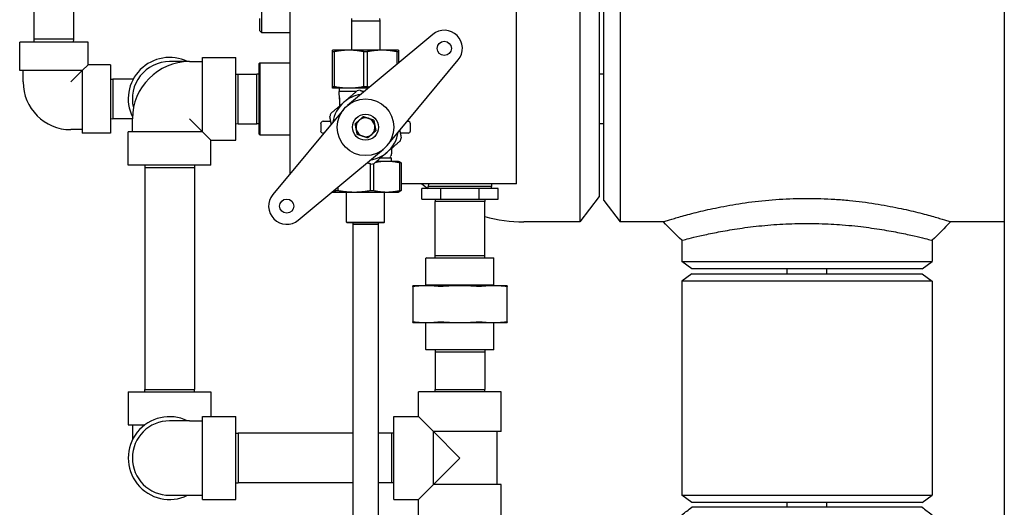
# Model space of a CAD drawing. Header units: inches. Extents: x 12 to 564, y 10 to 374.
# Tile 79 of 158: x 186 to 212, y 162 to 175. Entities that reach past the tile are written whole.
import ezdxf

# ---------------------------------------------------------------- set-up
doc = ezdxf.new("R2010")
doc.units = ezdxf.units.IN
doc.header["$LTSCALE"] = 16
doc.header["$MEASUREMENT"] = 0
doc.layers.add('Visible (ANSI)', color=7, linetype='Continuous', lineweight=30)

msp = doc.modelspace()

# ---------------------------------------------------------------- linework, layer by layer
at = {"layer": 'Visible (ANSI)'}
for p, q in [((211.595, 197.274), (211.595, 89.902)), ((200.359, 193.274), (200.359, 169.274)), ((201.427, 193.274), (201.427, 169.274)), ((200.996, 169.836), (200.996, 192.712)), ((200.871, 192.607), (200.871, 169.941)), ((198.683, 170.274), (198.683, 192.274)), ((191.936, 174.274), (191.936, 188.274)), ((185.907, 174.105), (185.907, 186.73)), ((186.957, 174.105), (186.957, 180.837)), ((192.683, 175.712), (192.683, 170.543)), ((191.873, 174.649), (191.873, 174.337)), ((194.31, 174.649), (194.308, 174.587)), ((194.308, 174.587), (195.058, 174.587)), ((194.308, 174.587), (194.308, 173.812)), ((195.057, 174.649), (195.058, 174.587)), ((195.058, 174.587), (195.058, 173.812)), ((191.936, 174.274), (191.873, 174.337)), ((192.683, 174.274), (191.936, 174.274)), ((196.462, 174.229), (194.204, 172.351)), ((187.337, 174.024), (185.527, 174.024)), ((185.527, 173.274), (185.527, 174.024)), ((186.957, 174.105), (185.907, 174.105)), ((185.91, 174.024), (185.907, 174.105)), ((186.955, 174.024), (186.957, 174.105)), ((187.337, 173.429), (187.337, 174.024)), ((190.371, 171.649), (190.371, 173.619)), ((190.371, 173.619), (191.246, 173.619)), ((191.246, 171.429), (191.246, 173.619)), ((194.246, 173.812), (193.808, 173.812)), ((193.849, 173.771), (193.808, 173.771)), ((193.808, 172.853), (193.808, 173.771)), ((193.849, 173.771), (193.849, 172.853)), ((195.121, 173.812), (194.246, 173.812)), ((194.724, 173.771), (194.642, 173.771)), ((194.642, 172.853), (194.642, 173.771)), ((194.724, 173.771), (194.724, 172.853)), ((195.558, 173.812), (195.121, 173.812)), ((195.558, 173.771), (195.517, 173.771)), ((195.517, 173.443), (195.517, 173.771)), ((195.558, 173.771), (195.558, 173.478)), ((187.182, 173.274), (187.337, 173.429)), ((187.932, 173.429), (187.337, 173.429)), ((187.932, 173.429), (187.932, 171.619)), ((190.021, 173.51), (189.496, 173.51)), ((190.021, 173.51), (190.371, 173.51)), ((191.871, 173.459), (191.886, 173.474)), ((191.871, 171.59), (191.871, 173.459)), ((191.886, 173.474), (191.886, 171.574)), ((191.886, 173.474), (192.683, 173.474)), ((195.26, 171.295), (197.138, 173.553)), ((187.182, 173.274), (185.527, 173.274)), ((185.618, 172.974), (185.618, 173.274)), ((186.882, 172.974), (187.182, 173.274)), ((187.182, 173.274), (187.182, 171.619)), ((191.246, 173.18), (191.308, 173.182)), ((191.308, 171.867), (191.308, 173.182)), ((191.308, 173.182), (191.808, 173.182)), ((191.808, 171.867), (191.808, 173.182)), ((191.871, 173.18), (191.808, 173.182)), ((191.871, 173.182), (191.808, 173.182)), ((200.996, 173.182), (200.871, 173.182)), ((187.932, 173.047), (187.996, 173.049)), ((187.996, 173.049), (187.996, 171.999)), ((188.535, 173.049), (187.996, 173.049)), ((193.808, 172.853), (193.849, 172.853)), ((194.642, 172.853), (194.724, 172.853)), ((193.808, 172.812), (194.246, 172.812)), ((194.444, 172.723), (193.983, 172.723)), ((193.996, 172.515), (193.983, 172.723)), ((193.996, 172.723), (193.996, 172.812)), ((194.246, 172.812), (194.758, 172.812)), ((194.651, 172.723), (194.621, 172.723)), ((193.996, 172.548), (193.996, 172.337)), ((194.107, 172.254), (192.228, 169.995)), ((187.932, 172.001), (187.996, 171.999)), ((188.51, 171.999), (187.996, 171.999)), ((188.51, 171.649), (188.51, 171.999)), ((190.021, 171.999), (190.371, 171.649)), ((191.246, 171.869), (191.308, 171.867)), ((191.308, 171.867), (191.808, 171.867)), ((191.871, 171.869), (191.808, 171.867)), ((191.871, 171.867), (191.808, 171.867)), ((193.496, 171.868), (193.496, 171.681)), ((193.558, 171.931), (193.746, 171.931)), ((193.763, 171.931), (193.746, 171.931)), ((195.789, 171.931), (195.808, 171.931)), ((195.871, 171.681), (195.871, 171.868)), ((200.996, 171.867), (200.871, 171.867)), ((187.182, 171.71), (186.882, 171.71)), ((187.932, 171.619), (187.182, 171.619)), ((190.371, 171.649), (188.401, 171.649)), ((188.401, 170.774), (188.401, 171.649)), ((190.371, 171.649), (190.591, 171.429)), ((191.871, 171.59), (191.886, 171.574)), ((191.886, 171.574), (192.683, 171.574)), ((193.578, 171.618), (193.558, 171.618)), ((195.604, 171.618), (195.621, 171.618)), ((195.808, 171.618), (195.621, 171.618)), ((190.591, 171.429), (191.246, 171.429)), ((190.591, 170.774), (190.591, 171.429)), ((192.904, 169.319), (195.163, 171.198)), ((195.371, 171.212), (195.371, 171.068)), ((195.371, 171.048), (195.371, 171.068)), ((190.591, 170.774), (188.401, 170.774)), ((188.84, 170.774), (188.838, 170.712)), ((190.151, 170.774), (190.153, 170.712)), ((194.813, 170.101), (194.813, 170.802)), ((194.893, 170.81), (194.893, 170.101)), ((195.245, 170.872), (194.977, 170.872)), ((195.371, 170.959), (195.078, 170.959)), ((195.558, 170.872), (195.245, 170.872)), ((195.371, 170.872), (195.371, 170.959)), ((195.558, 170.872), (195.572, 170.867)), ((195.624, 170.831), (195.596, 170.831)), ((195.596, 170.101), (195.596, 170.831)), ((195.624, 170.831), (195.624, 170.101)), ((188.838, 170.712), (190.153, 170.712)), ((188.838, 170.712), (188.838, 164.837)), ((190.153, 170.712), (190.153, 164.837)), ((197.683, 170.274), (195.624, 170.274)), ((196.349, 170.274), (196.346, 170.205)), ((198.683, 170.274), (197.683, 170.274)), ((198.018, 170.274), (198.02, 170.205)), ((193.808, 170.06), (193.799, 170.063)), ((193.808, 170.06), (193.821, 170.06)), ((193.821, 170.06), (194.383, 170.06)), ((193.9, 170.101), (193.9, 170.148)), ((193.9, 170.101), (193.953, 170.101)), ((193.953, 170.191), (193.953, 170.101)), ((194.183, 169.263), (194.183, 170.06)), ((194.383, 170.06), (195.245, 170.06)), ((194.813, 170.101), (194.893, 170.101)), ((195.183, 169.263), (195.183, 170.06)), ((195.245, 170.06), (195.558, 170.06)), ((195.558, 170.06), (195.572, 170.065)), ((195.596, 170.101), (195.624, 170.101)), ((196.678, 170.152), (196.173, 170.152)), ((196.173, 169.872), (196.173, 170.152)), ((198.02, 170.205), (196.346, 170.205)), ((196.346, 170.152), (196.346, 170.205)), ((196.678, 169.872), (196.678, 170.152)), ((197.689, 170.152), (196.678, 170.152)), ((198.194, 170.152), (197.689, 170.152)), ((197.689, 169.872), (197.689, 170.152)), ((198.02, 170.152), (198.02, 170.205)), ((198.194, 169.872), (198.194, 170.152)), ((196.173, 169.872), (196.678, 169.872)), ((196.528, 169.872), (196.526, 169.807)), ((197.841, 169.807), (196.526, 169.807)), ((196.526, 168.369), (196.526, 169.807)), ((196.678, 169.872), (197.689, 169.872)), ((197.689, 169.872), (198.194, 169.872)), ((197.839, 169.872), (197.841, 169.807)), ((197.841, 168.369), (197.841, 169.807)), ((200.871, 169.941), (200.359, 169.274)), ((200.996, 169.836), (201.427, 169.274)), ((194.183, 169.263), (195.183, 169.263)), ((194.199, 169.248), (194.183, 169.263)), ((195.168, 169.248), (194.199, 169.248)), ((194.347, 169.248), (194.346, 169.201)), ((195.021, 169.201), (194.346, 169.201)), ((194.346, 169.201), (194.346, 148.888)), ((195.02, 169.248), (195.021, 169.201)), ((195.021, 169.201), (195.021, 148.888)), ((195.168, 169.248), (195.183, 169.263)), ((200.359, 169.274), (198.871, 169.274)), ((202.568, 169.274), (201.427, 169.274)), ((211.595, 169.274), (210.174, 169.274)), ((203.058, 168.783), (203.058, 168.225)), ((209.683, 168.783), (209.683, 168.225)), ((196.299, 168.322), (196.283, 168.307)), ((198.083, 168.307), (196.283, 168.307)), ((196.283, 167.597), (196.283, 168.307)), ((196.299, 168.322), (198.068, 168.322)), ((197.841, 168.369), (196.526, 168.369)), ((196.527, 168.322), (196.526, 168.369)), ((197.839, 168.322), (197.841, 168.369)), ((198.068, 168.322), (198.083, 168.307)), ((198.083, 167.597), (198.083, 168.307)), ((203.058, 168.225), (209.683, 168.225)), ((203.318, 168.026), (203.058, 168.225)), ((209.423, 168.026), (209.683, 168.225)), ((203.318, 167.901), (203.058, 167.701)), ((209.423, 168.026), (203.318, 168.026)), ((203.318, 167.901), (209.423, 167.901)), ((205.846, 167.901), (205.846, 168.026)), ((206.896, 167.901), (206.896, 168.026)), ((209.423, 167.901), (209.683, 167.701)), ((209.683, 167.701), (203.058, 167.701)), ((203.058, 167.701), (203.058, 162.046)), ((209.683, 167.701), (209.683, 162.046)), ((196.299, 167.582), (195.933, 167.582)), ((195.933, 167.564), (195.933, 166.626)), ((196.283, 167.597), (196.268, 167.582)), ((198.083, 167.597), (196.283, 167.597)), ((197.183, 167.582), (196.299, 167.582)), ((198.067, 167.582), (197.183, 167.582)), ((198.433, 167.582), (198.067, 167.582)), ((198.083, 167.597), (198.098, 167.582)), ((198.433, 166.626), (198.433, 167.564)), ((195.933, 166.607), (196.299, 166.607)), ((196.283, 165.899), (196.283, 166.607)), ((196.299, 166.607), (197.183, 166.607)), ((197.183, 166.607), (198.067, 166.607)), ((198.067, 166.607), (198.433, 166.607)), ((198.083, 165.899), (198.083, 166.607)), ((196.283, 165.899), (198.083, 165.899)), ((196.299, 165.884), (196.283, 165.899)), ((198.068, 165.884), (196.299, 165.884)), ((196.527, 165.884), (196.526, 165.837)), ((196.526, 165.837), (197.841, 165.837)), ((196.526, 165.837), (196.526, 164.837)), ((197.839, 165.884), (197.841, 165.837)), ((197.841, 165.837), (197.841, 164.837)), ((198.068, 165.884), (198.083, 165.899)), ((188.401, 164.774), (190.591, 164.774)), ((188.401, 164.774), (188.401, 163.899)), ((188.838, 164.837), (190.153, 164.837)), ((188.84, 164.774), (188.838, 164.837)), ((190.151, 164.774), (190.153, 164.837)), ((190.591, 164.774), (190.591, 164.119)), ((198.278, 164.774), (196.088, 164.774)), ((196.088, 164.119), (196.088, 164.774)), ((196.526, 164.837), (197.841, 164.837)), ((196.528, 164.774), (196.526, 164.837)), ((197.839, 164.774), (197.841, 164.837)), ((198.278, 163.724), (198.278, 164.774)), ((190.021, 164.01), (189.496, 164.01)), ((190.021, 164.01), (190.371, 164.01)), ((190.371, 161.929), (190.371, 164.119)), ((190.371, 164.119), (191.246, 164.119)), ((191.246, 161.929), (191.246, 164.119)), ((195.433, 161.929), (195.433, 164.119)), ((195.433, 164.119), (196.088, 164.119)), ((196.483, 163.724), (196.088, 164.119)), ((188.401, 163.899), (188.838, 163.899)), ((188.51, 163.899), (188.51, 163.549)), ((197.183, 163.024), (196.483, 163.724)), ((196.483, 162.324), (196.483, 163.724)), ((198.278, 163.724), (196.483, 163.724)), ((198.169, 162.324), (198.169, 163.724)), ((188.51, 163.549), (188.51, 163.502)), ((191.246, 163.68), (191.308, 163.682)), ((191.308, 163.682), (191.308, 162.367)), ((194.346, 163.682), (191.308, 163.682)), ((195.371, 163.682), (195.021, 163.682)), ((195.371, 163.682), (195.371, 162.367)), ((195.433, 163.68), (195.371, 163.682)), ((196.483, 162.324), (197.183, 163.024)), ((191.246, 162.369), (191.308, 162.367)), ((194.346, 162.367), (191.308, 162.367)), ((195.371, 162.367), (195.021, 162.367)), ((195.433, 162.369), (195.371, 162.367)), ((196.088, 161.929), (196.483, 162.324)), ((198.278, 162.324), (196.483, 162.324)), ((198.278, 161.274), (198.278, 162.324)), ((189.496, 162.039), (190.021, 162.039)), ((190.021, 162.039), (190.371, 162.039)), ((190.371, 161.929), (191.246, 161.929)), ((195.433, 161.929), (196.088, 161.929)), ((196.088, 161.274), (196.088, 161.929)), ((203.058, 162.046), (209.683, 162.046)), ((203.318, 161.847), (203.058, 162.046)), ((209.423, 161.847), (209.683, 162.046)), ((209.423, 161.847), (203.318, 161.847)), ((206.371, 161.722), (203.321, 161.722)), ((205.846, 161.722), (205.846, 161.847)), ((209.421, 161.722), (206.371, 161.722)), ((206.896, 161.722), (206.896, 161.847))]:
    msp.add_line(p, q, dxfattribs=at)
for centre, radius in [((196.769, 173.86), 0.187), ((194.683, 171.774), 0.75), ((194.683, 171.774), 0.344), ((192.597, 169.688), 0.187)]:
    msp.add_circle(centre, radius, dxfattribs=at)
for centre, radius, start, end in [((196.769, 173.86), 0.48, 320.2514, 129.7486), ((189.496, 172.524), 1.095, 64.1581, 205.9268), ((189.496, 172.524), 0.986, 90, 193.7509), ((190.021, 171.999), 1.51, 90, 180), ((186.882, 172.974), 1.264, 180, 270), ((194.683, 171.774), 0.875, 98.7459, 130.7451), ((194.683, 171.774), 0.987, 98.3609, 103.1293), ((194.683, 171.774), 0.875, 130.7451, 171.2541), ((194.683, 171.774), 0.987, 158.3609, 163.1293), ((193.558, 171.868), 0.0625, 90, 180), ((194.683, 171.774), 0.25, 131.2274, 191.2274), ((194.683, 171.774), 0.25, 71.2274, 131.2274), ((194.683, 171.774), 0.25, 11.2274, 71.2274), ((194.683, 171.774), 0.25, 311.2274, 11.2274), ((195.808, 171.868), 0.0625, 0, 90), ((193.558, 171.681), 0.0625, 180, 270), ((194.683, 171.774), 0.25, 191.2274, 251.2274), ((194.683, 171.774), 0.25, 251.2274, 311.2274), ((194.683, 171.774), 0.875, 310.7451, 351.2541), ((195.808, 171.681), 0.0625, 270, 0), ((194.683, 171.774), 0.987, 338.3609, 343.1293), ((194.683, 171.774), 0.875, 278.7459, 310.7451), ((195.37, 170.993), 0.0312, 119.3327, 245.2351), ((195.34, 171.048), 0.0312, 299.3327, 0), ((194.683, 171.774), 0.987, 278.3609, 283.1293), ((195.41, 171.078), 0.125, 245.2351, 251.9943), ((192.597, 169.688), 0.48, 140.2514, 309.7486), ((189.496, 163.024), 1.095, 64.1581, 295.8419), ((189.496, 163.024), 0.985, 90, 270)]:
    msp.add_arc(centre, radius, start, end, dxfattribs=at)
for points, weights in [([(193.808, 173.771), (193.808, 173.812), (193.808, 173.812)], [1.06691969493, 1.06560189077, 1]), ([(194.246, 173.812), (194.06, 173.812), (193.849, 173.771)], [1, 1.06560189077, 1.06691969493]), ([(194.642, 173.771), (194.432, 173.812), (194.246, 173.812)], [1.06691969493, 1.06560189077, 1]), ([(195.121, 173.812), (194.935, 173.812), (194.724, 173.771)], [1, 1.06560189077, 1.06691969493]), ([(195.517, 173.771), (195.307, 173.812), (195.121, 173.812)], [1.06691969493, 1.06560189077, 1]), ([(195.558, 173.812), (195.558, 173.812), (195.558, 173.771)], [1, 1.06560189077, 1.06691969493]), ([(193.808, 172.812), (193.808, 172.812), (193.808, 172.853)], [1, 1.06560189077, 1.06691969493]), ([(193.849, 172.853), (194.06, 172.812), (194.246, 172.812)], [1.06691969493, 1.06560189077, 1]), ([(194.246, 172.812), (194.432, 172.812), (194.642, 172.853)], [1, 1.06560189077, 1.06691969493]), ([(194.724, 172.853), (194.759, 172.846), (194.792, 172.841)], [1.06691969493, 1.06670279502, 1.06474440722]), ([(194.112, 172.437), (194.275, 172.578), (194.459, 172.736)], [1, 1.06560189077, 1.06691969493]), ([(194.54, 172.751), (194.592, 172.733), (194.642, 172.716)], [1.06691969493, 1.06661796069, 1.06294606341]), ([(193.765, 172.139), (193.949, 172.297), (194.112, 172.437)], [1.06691969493, 1.06560189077, 1]), ([(193.777, 171.858), (193.758, 171.955), (193.738, 172.061)], [1.05305090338, 1.06633401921, 1.06691969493]), ([(194.519, 171.962), (194.569, 172.007), (194.627, 172.058)], [1, 1.0379548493, 1]), ([(194.627, 172.058), (194.7, 172.033), (194.764, 172.011)], [1, 1.0379548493, 1]), ([(194.41, 171.867), (194.468, 171.918), (194.519, 171.962)], [1, 1.0379548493, 1]), ([(194.438, 171.726), (194.425, 171.791), (194.41, 171.867)], [1, 1.0379548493, 1]), ([(194.764, 172.011), (194.827, 171.99), (194.9, 171.965)], [1, 1.0379548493, 1]), ([(194.9, 171.965), (194.916, 171.889), (194.929, 171.823)], [1, 1.0379548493, 1]), ([(194.929, 171.823), (194.942, 171.757), (194.957, 171.682)], [1, 1.0379548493, 1]), ([(194.466, 171.584), (194.451, 171.66), (194.438, 171.726)], [1, 1.0379548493, 1]), ([(194.603, 171.538), (194.539, 171.559), (194.466, 171.584)], [1, 1.0379548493, 1]), ([(194.74, 171.491), (194.666, 171.516), (194.603, 171.538)], [1, 1.0379548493, 1]), ([(194.848, 171.586), (194.798, 171.542), (194.74, 171.491)], [1, 1.0379548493, 1]), ([(194.957, 171.682), (194.899, 171.631), (194.848, 171.586)], [1, 1.0379548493, 1]), ([(195.59, 171.691), (195.608, 171.594), (195.628, 171.488)], [1.05305090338, 1.06633401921, 1.06691969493]), ([(195.601, 171.41), (195.417, 171.252), (195.254, 171.112)], [1.06691969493, 1.06560189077, 1]), ([(195.254, 171.112), (195.092, 170.971), (194.908, 170.813)], [1, 1.06560189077, 1.06691969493]), ([(194.827, 170.797), (194.775, 170.816), (194.725, 170.833)], [1.06691969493, 1.06661796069, 1.06294606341]), ([(195.245, 170.872), (195.1, 170.872), (194.941, 170.841)], [1, 1.06230639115, 1.07589894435]), ([(195.596, 170.831), (195.41, 170.872), (195.245, 170.872)], [1.0788594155, 1.07154778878, 1]), ([(195.572, 170.867), (195.596, 170.858), (195.624, 170.831)], [1.04091032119, 1.07401051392, 1.0788594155]), ([(193.799, 170.063), (193.81, 170.06), (193.821, 170.06)], [1.03598103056, 1.02067155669, 1]), ([(193.821, 170.06), (193.858, 170.06), (193.9, 170.101)], [1, 1.07154778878, 1.0788594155]), ([(193.953, 170.101), (194.181, 170.06), (194.383, 170.06)], [1.0788594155, 1.07154778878, 1]), ([(194.383, 170.06), (194.585, 170.06), (194.813, 170.101)], [1, 1.07154778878, 1.0788594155]), ([(194.893, 170.101), (195.08, 170.06), (195.245, 170.06)], [1.0788594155, 1.07154778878, 1]), ([(195.245, 170.06), (195.41, 170.06), (195.596, 170.101)], [1, 1.07154778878, 1.0788594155]), ([(195.624, 170.101), (195.596, 170.074), (195.572, 170.065)], [1.0788594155, 1.07401051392, 1.04091032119]), ([(195.933, 167.564), (195.933, 167.582), (195.933, 167.582)], [1.07707509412, 1.05512060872, 1]), ([(196.299, 167.582), (196.14, 167.582), (195.97, 167.564)], [1, 1.05512060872, 1.07707509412]), ([(196.629, 167.564), (196.459, 167.582), (196.299, 167.582)], [1.07707509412, 1.05512060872, 1]), ([(197.183, 167.582), (196.958, 167.582), (196.717, 167.564)], [1, 1.05512060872, 1.07707509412]), ([(197.649, 167.564), (197.409, 167.582), (197.183, 167.582)], [1.07707509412, 1.05512060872, 1]), ([(198.067, 167.582), (197.908, 167.582), (197.738, 167.564)], [1, 1.05512060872, 1.07707509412]), ([(198.397, 167.564), (198.227, 167.582), (198.067, 167.582)], [1.07707509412, 1.05512060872, 1]), ([(198.433, 167.582), (198.433, 167.582), (198.433, 167.564)], [1, 1.05512060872, 1.07707509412]), ([(195.933, 166.607), (195.933, 166.607), (195.933, 166.626)], [1, 1.05512060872, 1.07707509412]), ([(195.97, 166.626), (196.14, 166.607), (196.299, 166.607)], [1.07707509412, 1.05512060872, 1]), ([(196.299, 166.607), (196.459, 166.607), (196.629, 166.626)], [1, 1.05512060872, 1.07707509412]), ([(196.717, 166.626), (196.958, 166.607), (197.183, 166.607)], [1.07707509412, 1.05512060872, 1]), ([(197.183, 166.607), (197.409, 166.607), (197.649, 166.626)], [1, 1.05512060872, 1.07707509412]), ([(197.738, 166.626), (197.908, 166.607), (198.067, 166.607)], [1.07707509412, 1.05512060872, 1]), ([(198.067, 166.607), (198.227, 166.607), (198.397, 166.626)], [1, 1.05512060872, 1.07707509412]), ([(198.433, 166.626), (198.433, 166.607), (198.433, 166.607)], [1.07707509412, 1.05512060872, 1])]:
    msp.add_rational_spline(points, weights, degree=2, dxfattribs=at)
for points, knots in [([(193.996, 172.548), (193.996, 172.548), (193.996, 172.548), (193.996, 172.549), (193.996, 172.549), (193.996, 172.55), (193.996, 172.55), (193.996, 172.551), (193.996, 172.551), (193.996, 172.551)], [0, 0, 0, 0, 0.00031343, 0.00031343, 0.00552125, 0.00552125, 0.01144312, 0.01144312, 0.0115315, 0.0115315, 0.0115315, 0.0115315]), ([(202.568, 169.274), (202.568, 169.274), (202.591, 169.282), (202.688, 169.312), (202.762, 169.335), (202.957, 169.392), (203.078, 169.427), (203.356, 169.501), (203.514, 169.541), (203.85, 169.618), (204.039, 169.658), (204.453, 169.734), (204.677, 169.77), (205.145, 169.829), (205.389, 169.853), (205.882, 169.885), (206.13, 169.893), (206.371, 169.893)], [-14.664001, -14.664001, -14.664001, -14.664001, -12.831345, -12.831345, -10.998688, -10.998688, -9.166032, -9.166032, -7.333375, -7.333375, -5.500031, -5.500031, -3.666688, -3.666688, -1.833344, -1.833344, 0, 0, 0, 0]), ([(206.371, 169.893), (206.611, 169.893), (206.86, 169.885), (207.238, 169.861), (207.37, 169.85), (207.5, 169.837)], [0, 0, 0, 0, 1.833344, 1.833344, 2.81711, 2.81711, 2.81711, 2.81711]), ([(207.5, 169.837), (207.612, 169.826), (207.722, 169.814), (208.065, 169.77), (208.289, 169.734), (208.702, 169.658), (208.892, 169.618), (209.228, 169.541), (209.386, 169.501), (209.664, 169.427), (209.785, 169.392), (209.98, 169.335), (210.054, 169.312), (210.151, 169.282), (210.174, 169.274), (210.174, 169.274)], [-55.838896, -55.838896, -55.838896, -55.838896, -54.989318, -54.989318, -53.155974, -53.155974, -51.32263, -51.32263, -49.489974, -49.489974, -47.657317, -47.657317, -45.824661, -45.824661, -43.992004, -43.992004, -43.992004, -43.992004]), ([(203.058, 168.783), (203.058, 168.783), (203.078, 168.788), (203.163, 168.81), (203.227, 168.826), (203.396, 168.868), (203.502, 168.893), (203.744, 168.947), (203.882, 168.976), (204.175, 169.032), (204.341, 169.061), (204.701, 169.116), (204.897, 169.142), (205.304, 169.184), (205.517, 169.201), (205.946, 169.224), (206.162, 169.23), (206.371, 169.23)], [38.230049, 38.230049, 38.230049, 38.230049, 39.822825, 39.822825, 41.415602, 41.415602, 43.008378, 43.008378, 44.601155, 44.601155, 46.194216, 46.194216, 47.787277, 47.787277, 49.380337, 49.380337, 50.973398, 50.973398, 50.973398, 50.973398]), ([(206.371, 169.23), (206.58, 169.23), (206.796, 169.224), (207.109, 169.208), (207.208, 169.201), (207.306, 169.194)], [50.973398, 50.973398, 50.973398, 50.973398, 52.566459, 52.566459, 53.303206, 53.303206, 53.303206, 53.303206]), ([(207.306, 169.194), (207.42, 169.185), (207.532, 169.174), (207.845, 169.142), (208.04, 169.116), (208.401, 169.061), (208.567, 169.032), (208.86, 168.976), (208.997, 168.947), (209.24, 168.893), (209.345, 168.868), (209.515, 168.826), (209.579, 168.81), (209.663, 168.788), (209.683, 168.783), (209.683, 168.783)], [2.329808, 2.329808, 2.329808, 2.329808, 3.186121, 3.186121, 4.779182, 4.779182, 6.372243, 6.372243, 7.96502, 7.96502, 9.557796, 9.557796, 11.150573, 11.150573, 12.74335, 12.74335, 12.74335, 12.74335]), ([(195.97, 167.564), (195.958, 167.562), (195.949, 167.562), (195.937, 167.562), (195.933, 167.562), (195.933, 167.564)], [1.2997286, 1.2997286, 1.2997286, 1.2997286, 1.420078, 1.420078, 1.5404275, 1.5404275, 1.5404275, 1.5404275]), ([(196.717, 167.564), (196.701, 167.562), (196.684, 167.562), (196.655, 167.562), (196.641, 167.562), (196.629, 167.564)], [1.2997286, 1.2997286, 1.2997286, 1.2997286, 1.420078, 1.420078, 1.5404275, 1.5404275, 1.5404275, 1.5404275]), ([(197.738, 167.564), (197.726, 167.562), (197.712, 167.562), (197.683, 167.562), (197.666, 167.562), (197.649, 167.564)], [0.39704, 0.39704, 0.39704, 0.39704, 0.5173895, 0.5173895, 0.6377389, 0.6377389, 0.6377389, 0.6377389]), ([(198.433, 167.564), (198.433, 167.562), (198.43, 167.562), (198.418, 167.562), (198.409, 167.562), (198.397, 167.564)], [1.2997286, 1.2997286, 1.2997286, 1.2997286, 1.420078, 1.420078, 1.5404275, 1.5404275, 1.5404275, 1.5404275]), ([(195.933, 166.626), (195.933, 166.627), (195.937, 166.628), (195.949, 166.628), (195.958, 166.627), (195.97, 166.626)], [0.39704, 0.39704, 0.39704, 0.39704, 0.5173895, 0.5173895, 0.6377389, 0.6377389, 0.6377389, 0.6377389]), ([(196.629, 166.626), (196.641, 166.627), (196.655, 166.628), (196.684, 166.628), (196.701, 166.627), (196.717, 166.626)], [0.39704, 0.39704, 0.39704, 0.39704, 0.5173895, 0.5173895, 0.6377389, 0.6377389, 0.6377389, 0.6377389]), ([(197.649, 166.626), (197.666, 166.627), (197.683, 166.628), (197.712, 166.628), (197.726, 166.627), (197.738, 166.626)], [1.2997286, 1.2997286, 1.2997286, 1.2997286, 1.420078, 1.420078, 1.5404275, 1.5404275, 1.5404275, 1.5404275]), ([(198.397, 166.626), (198.409, 166.627), (198.418, 166.628), (198.43, 166.628), (198.433, 166.627), (198.433, 166.626)], [0.39704, 0.39704, 0.39704, 0.39704, 0.5173895, 0.5173895, 0.6377389, 0.6377389, 0.6377389, 0.6377389])]:
    msp.add_open_spline(points, degree=3, knots=knots, dxfattribs=at)
for points in [[(196.173, 170.274), (196.228, 170.232), (196.282, 170.192), (196.337, 170.152)], [(197.841, 169.415), (198.182, 169.321), (198.526, 169.274), (198.871, 169.274)], [(203.058, 168.783), (202.895, 168.947), (202.731, 169.111), (202.568, 169.274)], [(210.174, 169.274), (210.01, 169.111), (209.847, 168.947), (209.683, 168.783)], [(203.061, 161.524), (203.148, 161.59), (203.234, 161.656), (203.321, 161.722)], [(209.421, 161.722), (209.508, 161.656), (209.594, 161.59), (209.681, 161.524)]]:
    msp.add_open_spline(points, degree=3, dxfattribs=at)

doc.saveas('drawing.dxf')
